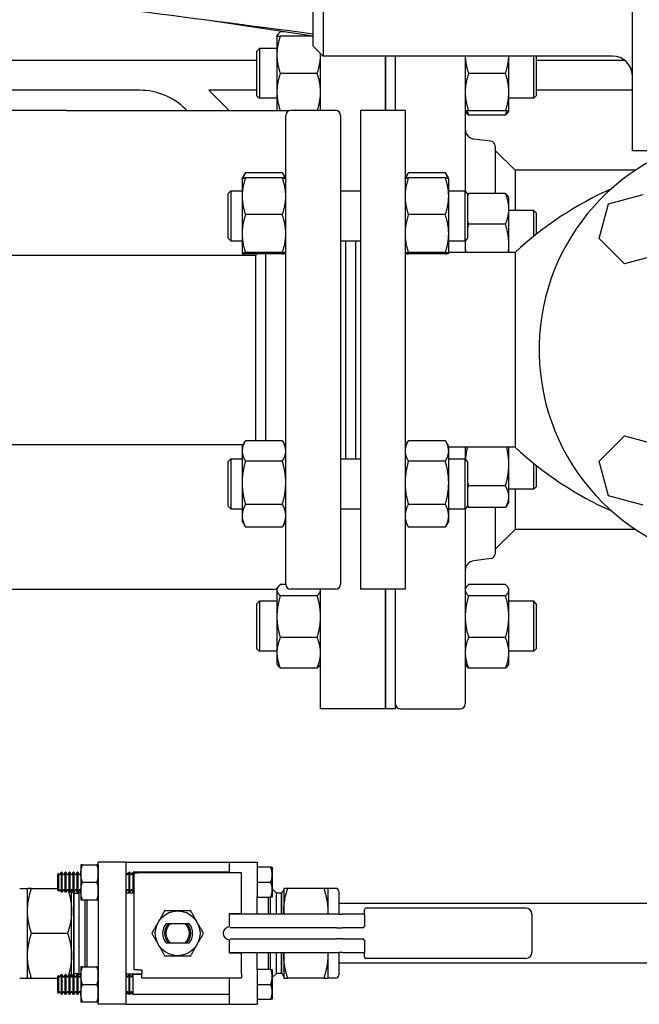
# Paper-space layout 'SHEET_2' of a CAD drawing. Header units: inches. Extents: x 2 to 369, y 6 to 267.
# Tile 21 of 64: x 51 to 59, y 102 to 115. Entities that reach past the tile are written whole.
import ezdxf

# ---------------------------------------------------------------- set-up
doc = ezdxf.new("R2010")
doc.units = ezdxf.units.IN
doc.header["$LTSCALE"] = 8
doc.header["$MEASUREMENT"] = 0
doc.layers.get('0').update_dxf_attribs({"lineweight": 25})

psp = doc.layouts.new('SHEET_2')

# ---------------------------------------------------------------- linework, layer by layer
for p, q in [((58.596, 113.122), (58.596, 118.247)), ((54.721, 117.06), (54.721, 114.31)), ((54.596, 114.602), (54.596, 115.685)), ((54.596, 114.56), (53.316, 114.752)), ((54.141, 114.561), (54.151, 114.577)), ((54.141, 114.561), (54.141, 114.327)), ((54.228, 114.615), (54.183, 114.615)), ((54.589, 114.561), (54.183, 114.561)), ((54.596, 114.435), (54.596, 114.602)), ((53.891, 114.373), (53.923, 114.405)), ((53.923, 114.405), (53.923, 113.78)), ((54.141, 114.405), (53.923, 114.405)), ((54.596, 114.435), (54.721, 114.31)), ((53.891, 113.811), (53.891, 114.373)), ((54.141, 114.327), (54.141, 113.858)), ((54.688, 113.628), (54.688, 114.342)), ((58.346, 114.31), (54.721, 114.31)), ((55.501, 114.31), (55.501, 113.628)), ((55.501, 113.628), (55.501, 114.31)), ((55.626, 113.628), (55.626, 114.31)), ((56.501, 114.31), (56.501, 112.618)), ((57.048, 113.858), (57.048, 114.31)), ((57.36, 113.78), (57.36, 114.31)), ((57.391, 114.31), (57.391, 113.811)), ((52.421, 114.256), (49.666, 114.256)), ((53.891, 114.256), (52.424, 114.256)), ((58.5, 114.256), (57.391, 114.256)), ((54.646, 114.092), (54.183, 114.092)), ((57.006, 114.092), (56.543, 114.092)), ((52.423, 113.881), (49.666, 113.881)), ((53.891, 113.881), (53.288, 113.881)), ((53.542, 113.628), (53.288, 113.881)), ((53.891, 113.811), (53.923, 113.78)), ((54.141, 113.78), (53.923, 113.78)), ((54.141, 113.858), (54.141, 113.623)), ((57.048, 113.623), (57.048, 113.858)), ((57.36, 113.78), (57.048, 113.78)), ((57.391, 113.811), (57.36, 113.78)), ((58.596, 113.881), (57.391, 113.881)), ((51.505, 113.628), (49.776, 113.628)), ((51.505, 113.628), (54.141, 113.628)), ((53.011, 113.628), (52.995, 113.643)), ((54.292, 113.623), (54.183, 113.623)), ((54.252, 107.69), (54.252, 113.565)), ((54.877, 113.628), (54.314, 113.628)), ((54.939, 113.565), (54.939, 107.69)), ((55.187, 113.628), (55.187, 107.628)), ((55.747, 113.628), (55.187, 113.628)), ((55.747, 113.628), (55.747, 107.628)), ((56.501, 113.623), (56.51, 113.607)), ((57.006, 113.623), (56.543, 113.623)), ((57.006, 113.569), (56.543, 113.569)), ((57.048, 113.623), (57.038, 113.607)), ((56.821, 113.245), (56.61, 113.27)), ((56.876, 113.182), (56.876, 112.585)), ((57.126, 112.878), (56.876, 113.128)), ((59.096, 113.122), (58.596, 113.122)), ((53.705, 112.776), (53.742, 112.84)), ((54.21, 112.848), (53.747, 112.848)), ((54.252, 112.776), (54.215, 112.84)), ((55.747, 112.776), (55.784, 112.84)), ((56.252, 112.848), (55.789, 112.848)), ((56.294, 112.776), (56.257, 112.84)), ((58.634, 112.878), (57.126, 112.878)), ((57.126, 112.878), (57.126, 112.375)), ((53.705, 112.776), (53.705, 112.552)), ((53.705, 112.776), (53.705, 112.776)), ((54.21, 112.783), (53.747, 112.783)), ((54.252, 112.776), (54.252, 112.776)), ((55.747, 112.776), (55.747, 112.776)), ((56.252, 112.783), (55.789, 112.783)), ((56.294, 112.552), (56.294, 112.776)), ((56.294, 112.776), (56.294, 112.776)), ((53.531, 112.588), (53.562, 112.619)), ((53.531, 112.026), (53.531, 112.588)), ((53.562, 112.619), (53.562, 111.994)), ((53.562, 112.619), (53.705, 112.619)), ((53.705, 112.552), (53.705, 112.084)), ((54.939, 112.619), (55.187, 112.619)), ((56.294, 112.619), (56.499, 112.619)), ((56.294, 112.084), (56.294, 112.552)), ((56.499, 111.994), (56.499, 112.619)), ((56.531, 112.588), (56.499, 112.619)), ((56.531, 112.588), (56.531, 112.026)), ((57.006, 112.585), (56.543, 112.585)), ((57.048, 112.531), (57.038, 112.548)), ((58.297, 112.457), (58.732, 112.574)), ((57.048, 112.394), (57.048, 112.531)), ((58.181, 112.023), (58.297, 112.457)), ((54.21, 112.322), (53.747, 112.322)), ((56.252, 112.322), (55.789, 112.322)), ((57.048, 111.941), (57.048, 112.394)), ((57.36, 112.375), (57.048, 112.375)), ((57.36, 112.05), (57.36, 112.375)), ((57.391, 112.344), (57.36, 112.375)), ((57.391, 112.344), (57.391, 112.075)), ((57.006, 112.203), (56.543, 112.203)), ((53.705, 112.084), (53.705, 111.838)), ((56.294, 111.838), (56.294, 112.084)), ((53.531, 112.026), (53.562, 111.994)), ((53.562, 111.994), (53.705, 111.994)), ((54.939, 111.994), (55.187, 111.994)), ((55.002, 111.994), (55.002, 109.261)), ((55.127, 111.994), (55.127, 109.261)), ((55.127, 111.994), (55.127, 109.261)), ((56.294, 111.994), (56.499, 111.994)), ((56.531, 112.026), (56.499, 111.994)), ((56.501, 111.996), (56.501, 111.848)), ((57.048, 111.848), (57.048, 111.941)), ((58.499, 111.704), (58.181, 112.023)), ((50.135, 111.815), (53.877, 111.815)), ((53.705, 111.838), (53.705, 111.838)), ((53.705, 111.838), (53.705, 111.838)), ((53.705, 111.838), (53.718, 111.815)), ((54.21, 111.846), (53.747, 111.846)), ((54.21, 111.831), (53.747, 111.831)), ((53.877, 111.815), (53.893, 111.831)), ((53.877, 109.489), (53.877, 111.815)), ((54.002, 109.489), (54.002, 111.831)), ((54.252, 111.838), (54.252, 111.838)), ((55.747, 111.838), (55.747, 111.838)), ((56.252, 111.846), (55.789, 111.846)), ((56.252, 111.831), (55.789, 111.831)), ((57.127, 111.848), (56.294, 111.848)), ((56.294, 111.838), (56.294, 111.838)), ((56.294, 111.838), (56.294, 111.838)), ((57.127, 111.848), (57.127, 109.408)), ((58.934, 111.821), (58.499, 111.704)), ((53.705, 109.417), (53.742, 109.481)), ((54.21, 109.489), (53.747, 109.489)), ((54.252, 109.417), (54.215, 109.481)), ((55.747, 109.417), (55.784, 109.481)), ((56.252, 109.489), (55.789, 109.489)), ((56.294, 109.417), (56.257, 109.481)), ((58.181, 109.233), (58.499, 109.551)), ((58.499, 109.551), (58.934, 109.434)), ((50.135, 109.44), (53.718, 109.44)), ((53.705, 109.417), (53.705, 109.36)), ((53.705, 109.36), (53.705, 108.961)), ((56.294, 109.36), (56.294, 109.417)), ((57.127, 109.408), (56.294, 109.408)), ((56.294, 108.961), (56.294, 109.36)), ((56.501, 109.408), (56.501, 109.259)), ((57.048, 109.193), (57.048, 109.408)), ((53.531, 109.229), (53.562, 109.261)), ((53.531, 108.667), (53.531, 109.229)), ((53.562, 109.261), (53.562, 108.636)), ((53.562, 109.261), (53.705, 109.261)), ((54.21, 109.232), (53.747, 109.232)), ((54.939, 109.261), (55.187, 109.261)), ((56.252, 109.232), (55.789, 109.232)), ((56.294, 109.261), (56.499, 109.261)), ((56.499, 108.636), (56.499, 109.261)), ((56.531, 109.229), (56.499, 109.261)), ((56.531, 109.229), (56.531, 108.667)), ((58.297, 108.798), (58.181, 109.233)), ((57.048, 108.787), (57.048, 109.193)), ((57.36, 108.88), (57.36, 109.205)), ((57.391, 109.18), (57.391, 108.911)), ((53.705, 108.961), (53.705, 108.549)), ((56.294, 108.549), (56.294, 108.961)), ((57.006, 108.922), (56.543, 108.922)), ((57.36, 108.88), (57.048, 108.88)), ((57.126, 108.88), (57.126, 108.378)), ((57.391, 108.911), (57.36, 108.88)), ((57.048, 108.724), (57.006, 108.651)), ((57.048, 108.724), (57.048, 108.787)), ((58.732, 108.681), (58.297, 108.798)), ((53.531, 108.667), (53.562, 108.636)), ((53.562, 108.636), (53.705, 108.636)), ((54.21, 108.691), (53.747, 108.691)), ((54.939, 108.636), (55.187, 108.636)), ((56.252, 108.691), (55.789, 108.691)), ((56.294, 108.636), (56.499, 108.636)), ((56.531, 108.667), (56.499, 108.636)), ((56.501, 108.637), (56.501, 106.19)), ((56.531, 108.672), (56.543, 108.651)), ((57.006, 108.651), (56.543, 108.651)), ((56.876, 108.651), (56.876, 108.073)), ((53.705, 108.549), (53.705, 108.479)), ((53.705, 108.479), (53.742, 108.415)), ((54.252, 108.479), (54.215, 108.415)), ((55.747, 108.479), (55.784, 108.415)), ((56.294, 108.479), (56.257, 108.415)), ((56.294, 108.479), (56.294, 108.549)), ((54.21, 108.407), (53.747, 108.407)), ((56.252, 108.407), (55.789, 108.407)), ((57.126, 108.378), (56.876, 108.128)), ((58.634, 108.378), (57.126, 108.378)), ((56.821, 108.011), (56.61, 107.985)), ((49.776, 107.628), (51.505, 107.628)), ((51.505, 107.628), (54.141, 107.628)), ((54.141, 107.632), (54.151, 107.648)), ((54.141, 107.632), (54.141, 107.616)), ((54.141, 107.616), (54.141, 107.284)), ((54.252, 107.686), (54.183, 107.686)), ((54.877, 107.628), (54.314, 107.628)), ((54.688, 106.128), (54.688, 107.628)), ((55.747, 107.628), (55.187, 107.628)), ((55.501, 107.628), (55.501, 106.128)), ((55.501, 106.128), (55.501, 107.628)), ((55.626, 106.128), (55.626, 107.628)), ((56.501, 107.632), (56.51, 107.648)), ((57.006, 107.686), (56.543, 107.686)), ((57.048, 107.632), (57.038, 107.648)), ((57.048, 107.616), (57.048, 107.632)), ((57.048, 107.284), (57.048, 107.616)), ((54.646, 107.546), (54.183, 107.546)), ((57.006, 107.546), (56.543, 107.546)), ((53.891, 107.444), (53.923, 107.476)), ((53.891, 106.882), (53.891, 107.444)), ((53.923, 107.476), (53.923, 106.851)), ((54.141, 107.476), (53.923, 107.476)), ((57.36, 107.476), (57.048, 107.476)), ((57.36, 106.851), (57.36, 107.476)), ((57.391, 107.444), (57.36, 107.476)), ((57.391, 107.444), (57.391, 106.882)), ((54.141, 107.284), (54.141, 106.832)), ((57.048, 106.832), (57.048, 107.284)), ((54.646, 107.023), (54.183, 107.023)), ((57.006, 107.023), (56.543, 107.023)), ((53.891, 106.882), (53.923, 106.851)), ((57.391, 106.882), (57.36, 106.851)), ((54.141, 106.851), (53.923, 106.851)), ((54.141, 106.832), (54.141, 106.694)), ((57.36, 106.851), (57.048, 106.851)), ((57.048, 106.694), (57.048, 106.832)), ((54.141, 106.694), (54.151, 106.678)), ((54.646, 106.64), (54.183, 106.64)), ((54.688, 106.694), (54.679, 106.678)), ((56.501, 106.694), (56.51, 106.678)), ((57.006, 106.64), (56.543, 106.64)), ((57.048, 106.694), (57.038, 106.678)), ((55.501, 106.128), (54.688, 106.128)), ((55.626, 106.128), (55.501, 106.128)), ((55.688, 106.128), (56.438, 106.128)), ((51.683, 104.174), (51.683, 103.736)), ((51.683, 104.174), (51.683, 104.174)), ((51.703, 104.174), (51.882, 104.174)), ((51.902, 103.774), (51.902, 104.205)), ((52.252, 104.205), (51.902, 104.205)), ((51.902, 104.174), (51.902, 103.736)), ((51.902, 104.174), (51.902, 104.174)), ((52.252, 104.205), (53.542, 104.205)), ((52.252, 103.823), (52.252, 104.205)), ((53.542, 104.205), (53.542, 104.073)), ((53.542, 104.205), (53.892, 104.205)), ((53.892, 104.205), (53.892, 103.774)), ((51.392, 104.055), (51.403, 104.066)), ((51.392, 104.055), (51.392, 103.855)), ((51.403, 104.066), (51.403, 103.844)), ((51.411, 104.053), (51.403, 104.066)), ((51.423, 104.053), (51.439, 104.08)), ((51.439, 103.83), (51.439, 104.08)), ((51.445, 104.08), (51.439, 104.08)), ((51.445, 104.08), (51.445, 103.83)), ((51.461, 104.053), (51.445, 104.08)), ((51.473, 104.053), (51.489, 104.08)), ((51.489, 103.83), (51.489, 104.08)), ((51.495, 104.08), (51.489, 104.08)), ((51.495, 104.08), (51.495, 103.83)), ((51.511, 104.053), (51.495, 104.08)), ((51.523, 104.053), (51.539, 104.08)), ((51.539, 103.83), (51.539, 104.08)), ((51.545, 104.08), (51.539, 104.08)), ((51.545, 104.08), (51.545, 103.83)), ((51.561, 104.053), (51.545, 104.08)), ((51.573, 104.053), (51.589, 104.08)), ((51.589, 103.83), (51.589, 104.08)), ((51.595, 104.08), (51.589, 104.08)), ((51.595, 104.08), (51.595, 103.83)), ((51.611, 104.053), (51.595, 104.08)), ((51.623, 104.053), (51.639, 104.08)), ((51.639, 103.83), (51.639, 104.08)), ((51.645, 104.08), (51.639, 104.08)), ((51.645, 104.08), (51.645, 103.83)), ((51.661, 104.053), (51.645, 104.08)), ((51.673, 104.053), (51.683, 104.07)), ((51.902, 104.068), (51.902, 104.068)), ((52.252, 104.069), (52.282, 104.069)), ((52.261, 104.053), (52.252, 104.068)), ((52.273, 104.053), (52.289, 104.08)), ((52.289, 103.83), (52.289, 104.08)), ((52.295, 104.08), (52.289, 104.08)), ((52.295, 104.08), (52.295, 103.83)), ((52.311, 104.053), (52.295, 104.08)), ((52.301, 104.069), (52.332, 104.069)), ((52.323, 104.053), (52.339, 104.08)), ((52.339, 103.83), (52.339, 104.08)), ((53.542, 104.08), (52.339, 104.08)), ((52.347, 104.073), (52.397, 104.073)), ((52.347, 104.073), (52.347, 102.857)), ((53.697, 104.073), (52.397, 104.073)), ((53.697, 103.565), (53.697, 104.073)), ((53.892, 104.143), (53.892, 103.955)), ((54.065, 104.143), (53.892, 104.143)), ((53.892, 104.08), (53.892, 104.08)), ((54.082, 104.143), (54.082, 103.768)), ((51.703, 103.955), (51.882, 103.955)), ((53.892, 103.955), (54.065, 103.955)), ((53.892, 103.955), (53.892, 103.768)), ((50.917, 103.878), (51.015, 103.878)), ((51.015, 103.596), (51.015, 103.878)), ((51.065, 103.878), (51.392, 103.878)), ((51.392, 103.855), (51.403, 103.844)), ((51.411, 103.857), (51.403, 103.844)), ((51.423, 103.857), (51.439, 103.83)), ((51.445, 103.83), (51.439, 103.83)), ((51.461, 103.857), (51.445, 103.83)), ((51.473, 103.857), (51.489, 103.83)), ((51.495, 103.83), (51.489, 103.83)), ((51.511, 103.857), (51.495, 103.83)), ((51.523, 103.857), (51.539, 103.83)), ((51.545, 103.83), (51.539, 103.83)), ((51.561, 103.857), (51.545, 103.83)), ((51.567, 103.596), (51.567, 103.861)), ((51.573, 103.857), (51.589, 103.83)), ((51.59, 103.816), (51.573, 103.846)), ((51.595, 103.83), (51.589, 103.83)), ((51.59, 103.816), (51.59, 102.814)), ((51.59, 103.816), (51.597, 103.816)), ((51.611, 103.857), (51.595, 103.83)), ((51.597, 103.816), (51.598, 103.818)), ((51.597, 102.814), (51.597, 103.816)), ((51.598, 102.813), (51.598, 103.818)), ((51.598, 103.818), (51.658, 103.818)), ((51.623, 103.857), (51.639, 103.83)), ((51.645, 103.83), (51.639, 103.83)), ((51.661, 103.857), (51.645, 103.83)), ((51.658, 103.818), (51.682, 103.842)), ((51.658, 103.818), (51.658, 102.813)), ((51.673, 103.857), (51.683, 103.84)), ((51.902, 103.842), (51.902, 103.842)), ((52.261, 103.857), (52.252, 103.842)), ((52.252, 103.823), (52.347, 103.823)), ((52.252, 102.807), (52.252, 103.823)), ((52.273, 103.857), (52.289, 103.83)), ((52.295, 103.83), (52.289, 103.83)), ((52.311, 103.857), (52.295, 103.83)), ((52.323, 103.857), (52.339, 103.83)), ((52.347, 103.83), (52.339, 103.83)), ((53.892, 103.83), (53.892, 103.83)), ((54.136, 103.818), (54.082, 103.871)), ((54.136, 103.555), (54.136, 103.818)), ((54.196, 103.818), (54.136, 103.818)), ((54.196, 103.818), (54.196, 103.555)), ((54.197, 103.816), (54.196, 103.818)), ((54.197, 103.816), (54.197, 103.555)), ((54.204, 103.816), (54.197, 103.816)), ((54.204, 103.816), (54.221, 103.846)), ((54.204, 103.555), (54.204, 103.816)), ((54.227, 103.878), (54.227, 103.596)), ((54.729, 103.878), (54.277, 103.878)), ((54.779, 103.878), (54.779, 103.596)), ((54.877, 103.878), (54.779, 103.878)), ((54.917, 103.838), (54.917, 103.555)), ((51.683, 103.736), (51.683, 103.736)), ((51.703, 103.736), (51.882, 103.736)), ((51.738, 102.894), (51.738, 103.736)), ((51.758, 103.736), (51.758, 102.894)), ((51.902, 103.774), (51.902, 103.665)), ((51.902, 103.736), (51.902, 103.736)), ((51.902, 103.665), (51.902, 102.966)), ((53.892, 103.665), (53.892, 103.774)), ((53.892, 103.768), (54.065, 103.768)), ((53.892, 103.555), (53.892, 103.665)), ((54.036, 103.555), (54.036, 103.768)), ((54.056, 103.768), (54.056, 103.555)), ((64.018, 103.69), (54.917, 103.69)), ((51.015, 103.034), (51.015, 103.596)), ((51.567, 103.034), (51.567, 103.596)), ((53.547, 103.395), (53.547, 103.565)), ((53.547, 103.565), (53.697, 103.565)), ((53.565, 103.555), (53.547, 103.555)), ((53.603, 103.555), (53.565, 103.555)), ((54.915, 103.555), (53.603, 103.555)), ((54.227, 103.596), (54.227, 103.555)), ((54.779, 103.596), (54.779, 103.555)), ((54.915, 103.555), (54.964, 103.555)), ((55.217, 103.555), (54.964, 103.555)), ((55.237, 103.555), (55.237, 103.61)), ((55.237, 103.555), (55.237, 103.4)), ((57.262, 103.63), (55.257, 103.63)), ((57.337, 103.555), (57.337, 103.075)), ((52.986, 103.435), (52.808, 103.435)), ((51.065, 103.315), (51.517, 103.315)), ((54.889, 103.385), (53.557, 103.385)), ((54.889, 103.385), (54.964, 103.385)), ((55.217, 103.385), (54.964, 103.385)), ((52.808, 103.195), (52.986, 103.195)), ((53.547, 103.065), (53.547, 103.235)), ((53.557, 103.245), (54.889, 103.245)), ((54.964, 103.245), (54.889, 103.245)), ((54.964, 103.245), (55.217, 103.245)), ((55.237, 103.23), (55.237, 103.075)), ((53.547, 103.075), (53.565, 103.075)), ((53.697, 103.065), (53.547, 103.065)), ((53.565, 103.075), (53.603, 103.075)), ((53.603, 103.075), (54.915, 103.075)), ((53.697, 102.807), (53.697, 103.065)), ((53.892, 102.966), (53.892, 103.075)), ((54.036, 102.863), (54.036, 103.075)), ((54.056, 103.075), (54.056, 102.863)), ((54.136, 102.813), (54.136, 103.075)), ((54.196, 103.075), (54.196, 102.813)), ((54.197, 103.075), (54.197, 102.814)), ((54.204, 102.814), (54.204, 103.075)), ((54.227, 103.075), (54.227, 103.034)), ((54.779, 103.075), (54.779, 103.034)), ((54.964, 103.075), (54.915, 103.075)), ((54.917, 103.075), (54.917, 102.793)), ((54.964, 103.075), (55.217, 103.075)), ((55.237, 103.02), (55.237, 103.075)), ((51.015, 102.753), (51.015, 103.034)), ((51.567, 102.769), (51.567, 103.034)), ((51.902, 102.966), (51.902, 102.857)), ((53.892, 102.857), (53.892, 102.966)), ((54.227, 103.034), (54.227, 102.753)), ((54.779, 103.034), (54.779, 102.753)), ((64.018, 102.94), (54.917, 102.94)), ((57.262, 103), (55.257, 103)), ((51.423, 102.773), (51.439, 102.8)), ((51.439, 102.55), (51.439, 102.8)), ((51.445, 102.8), (51.439, 102.8)), ((51.445, 102.8), (51.445, 102.55)), ((51.461, 102.773), (51.445, 102.8)), ((51.473, 102.773), (51.489, 102.8)), ((51.489, 102.55), (51.489, 102.8)), ((51.495, 102.8), (51.489, 102.8)), ((51.495, 102.8), (51.495, 102.55)), ((51.511, 102.773), (51.495, 102.8)), ((51.523, 102.773), (51.539, 102.8)), ((51.539, 102.55), (51.539, 102.8)), ((51.545, 102.8), (51.539, 102.8)), ((51.545, 102.8), (51.545, 102.55)), ((51.561, 102.773), (51.545, 102.8)), ((51.59, 102.814), (51.573, 102.784)), ((51.573, 102.773), (51.589, 102.8)), ((51.589, 102.55), (51.589, 102.8)), ((51.595, 102.8), (51.589, 102.8)), ((51.59, 102.814), (51.597, 102.814)), ((51.595, 102.8), (51.595, 102.55)), ((51.611, 102.773), (51.595, 102.8)), ((51.597, 102.814), (51.598, 102.813)), ((51.598, 102.813), (51.658, 102.813)), ((51.623, 102.773), (51.639, 102.8)), ((51.639, 102.55), (51.639, 102.8)), ((51.645, 102.8), (51.639, 102.8)), ((51.645, 102.8), (51.645, 102.55)), ((51.661, 102.773), (51.645, 102.8)), ((51.658, 102.813), (51.682, 102.789)), ((51.683, 102.894), (51.683, 102.456)), ((51.683, 102.894), (51.683, 102.894)), ((51.703, 102.894), (51.882, 102.894)), ((51.902, 102.894), (51.902, 102.456)), ((51.902, 102.894), (51.902, 102.894)), ((51.902, 102.425), (51.902, 102.857)), ((52.252, 102.807), (52.447, 102.807)), ((52.252, 102.425), (52.252, 102.807)), ((52.273, 102.773), (52.289, 102.8)), ((52.289, 102.55), (52.289, 102.8)), ((52.295, 102.8), (52.289, 102.8)), ((52.295, 102.8), (52.295, 102.55)), ((52.311, 102.773), (52.295, 102.8)), ((52.323, 102.773), (52.339, 102.8)), ((52.339, 102.55), (52.339, 102.8)), ((52.447, 102.8), (52.339, 102.8)), ((52.397, 102.857), (52.347, 102.857)), ((52.397, 102.857), (52.447, 102.857)), ((52.447, 102.857), (52.447, 102.807)), ((52.447, 102.757), (52.447, 102.807)), ((53.697, 102.807), (53.697, 102.757)), ((53.892, 102.863), (53.892, 102.675)), ((54.065, 102.863), (53.892, 102.863)), ((53.892, 102.857), (53.892, 102.425)), ((53.892, 102.8), (53.892, 102.8)), ((54.082, 102.863), (54.082, 102.488)), ((54.136, 102.813), (54.082, 102.759)), ((54.196, 102.813), (54.136, 102.813)), ((54.197, 102.814), (54.196, 102.813)), ((54.204, 102.814), (54.197, 102.814)), ((54.204, 102.814), (54.221, 102.784)), ((50.917, 102.753), (51.015, 102.753)), ((51.065, 102.753), (51.392, 102.753)), ((51.392, 102.775), (51.403, 102.786)), ((51.392, 102.775), (51.392, 102.575)), ((51.403, 102.786), (51.403, 102.564)), ((51.411, 102.773), (51.403, 102.786)), ((51.673, 102.773), (51.683, 102.79)), ((51.703, 102.675), (51.882, 102.675)), ((51.902, 102.788), (51.902, 102.788)), ((52.261, 102.773), (52.252, 102.788)), ((52.447, 102.757), (53.597, 102.757)), ((53.542, 102.757), (53.542, 102.425)), ((53.597, 102.757), (53.697, 102.757)), ((53.892, 102.675), (54.065, 102.675)), ((53.892, 102.675), (53.892, 102.488)), ((54.729, 102.753), (54.277, 102.753)), ((54.877, 102.753), (54.779, 102.753)), ((51.392, 102.575), (51.403, 102.564)), ((51.411, 102.577), (51.403, 102.564)), ((51.423, 102.577), (51.439, 102.55)), ((51.445, 102.55), (51.439, 102.55)), ((51.461, 102.577), (51.445, 102.55)), ((51.473, 102.577), (51.489, 102.55)), ((51.495, 102.55), (51.489, 102.55)), ((51.511, 102.577), (51.495, 102.55)), ((51.523, 102.577), (51.539, 102.55)), ((51.545, 102.55), (51.539, 102.55)), ((51.561, 102.577), (51.545, 102.55)), ((51.573, 102.577), (51.589, 102.55)), ((51.595, 102.55), (51.589, 102.55)), ((51.611, 102.577), (51.595, 102.55)), ((51.623, 102.577), (51.639, 102.55)), ((51.645, 102.55), (51.639, 102.55)), ((51.661, 102.577), (51.645, 102.55)), ((51.673, 102.577), (51.683, 102.56)), ((51.902, 102.562), (51.902, 102.562)), ((52.261, 102.577), (52.252, 102.562)), ((52.252, 102.561), (52.282, 102.561)), ((52.273, 102.577), (52.289, 102.55)), ((52.295, 102.55), (52.289, 102.55)), ((52.311, 102.577), (52.295, 102.55)), ((52.301, 102.561), (52.332, 102.561)), ((52.323, 102.577), (52.339, 102.55)), ((53.542, 102.55), (52.339, 102.55)), ((53.892, 102.55), (53.892, 102.55)), ((51.683, 102.456), (51.683, 102.456)), ((51.703, 102.456), (51.882, 102.456)), ((51.902, 102.456), (51.902, 102.456)), ((52.252, 102.425), (51.902, 102.425)), ((52.252, 102.425), (53.542, 102.425)), ((53.542, 102.425), (53.892, 102.425)), ((53.892, 102.488), (54.065, 102.488))]:
    psp.add_line(p, q)
psp.add_circle((52.897, 103.315), 0.281)
for centre, radius, start, end in [((58.346, 114.06), 0.25, 0, 90), ((52.421, 113.069), 1.188, 89.8505, 90), ((52.421, 113.069), 0.812, 45, 89.8193), ((54.314, 113.565), 0.0625, 90, 180), ((54.877, 113.565), 0.0625, 0, 90), ((56.626, 113.394), 0.125, 180, 263), ((56.813, 113.182), 0.0625, 0, 83), ((60.127, 110.628), 2.7, 112.4829, 79.3281), ((60.127, 108.624), 4.404, 114.0356, 132.9427), ((60.127, 112.631), 4.404, 227.0573, 245.9644), ((56.626, 107.861), 0.125, 97, 180), ((56.813, 108.073), 0.0625, 277, 0), ((54.314, 107.69), 0.0625, 180, 270), ((54.877, 107.69), 0.0625, 270, 0), ((55.688, 106.19), 0.0625, 180, 270), ((56.438, 106.19), 0.0625, 270, 0), ((51.417, 104.057), 0.00722, 210, 330), ((51.467, 104.057), 0.00722, 210, 330), ((51.517, 104.057), 0.00722, 210, 330), ((51.567, 104.057), 0.00722, 210, 330), ((51.617, 104.057), 0.00722, 210, 330), ((51.667, 104.057), 0.00722, 210, 330), ((52.267, 104.057), 0.00722, 210, 330), ((52.317, 104.057), 0.00722, 210, 330), ((51.417, 103.854), 0.00722, 30, 150), ((51.467, 103.854), 0.00722, 30, 150), ((51.517, 103.854), 0.00722, 30, 150), ((51.567, 103.854), 0.00722, 30, 150), ((51.569, 103.844), 0.00434, 30, 116.717), ((51.617, 103.854), 0.00722, 30, 150), ((51.667, 103.854), 0.00722, 30, 150), ((52.267, 103.854), 0.00722, 30, 150), ((52.317, 103.854), 0.00722, 30, 150), ((54.225, 103.844), 0.00434, 63.283, 150), ((54.877, 103.838), 0.04, 0, 90), ((55.217, 103.575), 0.02, 270, 0), ((55.257, 103.61), 0.02, 90, 180), ((57.262, 103.555), 0.075, 0, 90), ((52.897, 103.315), 0.188, 140.2082, 219.7918), ((52.897, 103.315), 0.166, 133.5868, 226.4132), ((52.897, 103.315), 0.149, 126.4377, 233.5623), ((52.897, 103.315), 0.149, 306.4377, 53.5623), ((52.897, 103.315), 0.166, 313.5868, 46.4132), ((52.897, 103.315), 0.188, 320.2082, 39.7918), ((53.547, 103.315), 0.08, 90, 270), ((55.217, 103.405), 0.02, 270, 0), ((55.217, 103.225), 0.02, 0, 90), ((55.217, 103.055), 0.02, 0, 90), ((57.262, 103.075), 0.075, 270, 0), ((55.257, 103.02), 0.02, 180, 270), ((51.417, 102.777), 0.00722, 210, 330), ((51.467, 102.777), 0.00722, 210, 330), ((51.517, 102.777), 0.00722, 210, 330), ((51.567, 102.777), 0.00722, 210, 330), ((51.569, 102.786), 0.00434, 243.283, 330), ((51.617, 102.777), 0.00722, 210, 330), ((51.667, 102.777), 0.00722, 210, 330), ((52.267, 102.777), 0.00722, 210, 330), ((52.317, 102.777), 0.00722, 210, 330), ((54.225, 102.786), 0.00434, 210, 296.717), ((54.877, 102.793), 0.04, 270, 0), ((51.417, 102.574), 0.00722, 30, 150), ((51.467, 102.574), 0.00722, 30, 150), ((51.517, 102.574), 0.00722, 30, 150), ((51.567, 102.574), 0.00722, 30, 150), ((51.617, 102.574), 0.00722, 30, 150), ((51.667, 102.574), 0.00722, 30, 150), ((52.267, 102.574), 0.00722, 30, 150), ((52.317, 102.574), 0.00722, 30, 150)]:
    psp.add_arc(centre, radius, start, end)
psp.add_open_spline([(54.596, 114.586), (53.806, 114.688), (53.017, 114.791), (52.227, 114.893)], degree=3)
for points, weights in [([(54.183, 114.561), (54.141, 114.435), (54.141, 114.327)], [1.10906450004, 1.0930923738, 1]), ([(54.141, 114.561), (54.141, 114.561), (54.183, 114.561)], [1, 1.0930923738, 1.10906450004]), ([(54.183, 114.615), (54.151, 114.586), (54.144, 114.561)], [1.10906450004, 1.09674264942, 1.03852268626]), ([(54.141, 114.327), (54.141, 114.218), (54.183, 114.092)], [1, 1.0930923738, 1.10906450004]), ([(54.646, 114.092), (54.688, 114.218), (54.688, 114.327)], [1.10906450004, 1.0930923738, 1]), ([(54.688, 114.327), (54.688, 114.335), (54.688, 114.343)], [1, 1.00632920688, 1.0123019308]), ([(56.501, 114.31), (56.504, 114.209), (56.543, 114.092)], [1.01272571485, 1.09421685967, 1.10906450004]), ([(57.006, 114.092), (57.045, 114.209), (57.047, 114.31)], [1.10906450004, 1.09421685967, 1.01272571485]), ([(54.183, 114.092), (54.141, 113.967), (54.141, 113.858)], [1.10906450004, 1.0930923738, 1]), ([(54.688, 113.858), (54.688, 113.967), (54.646, 114.092)], [1, 1.0930923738, 1.10906450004]), ([(56.543, 114.092), (56.501, 113.967), (56.501, 113.858)], [1.10906450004, 1.0930923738, 1]), ([(57.048, 113.858), (57.048, 113.967), (57.006, 114.092)], [1, 1.0930923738, 1.10906450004]), ([(54.141, 113.858), (54.141, 113.749), (54.183, 113.623)], [1, 1.0930923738, 1.10906450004]), ([(54.648, 113.628), (54.688, 113.751), (54.688, 113.858)], [1.1084989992, 1.0915093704, 1]), ([(56.501, 113.858), (56.501, 113.749), (56.543, 113.623)], [1, 1.0930923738, 1.10906450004]), ([(57.006, 113.623), (57.048, 113.749), (57.048, 113.858)], [1.10906450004, 1.0930923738, 1]), ([(54.183, 113.623), (54.141, 113.623), (54.141, 113.623)], [1.10906450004, 1.0930923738, 1]), ([(56.543, 113.623), (56.501, 113.623), (56.501, 113.623)], [1.10906450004, 1.0930923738, 1]), ([(56.543, 113.569), (56.52, 113.589), (56.51, 113.607)], [1.10906450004, 1.10058521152, 1.07037081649]), ([(56.523, 113.623), (56.531, 113.597), (56.543, 113.569)], [1.09444483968, 1.1046715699, 1.10906450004]), ([(57.048, 113.623), (57.048, 113.623), (57.006, 113.623)], [1, 1.0930923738, 1.10906450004]), ([(57.006, 113.569), (57.017, 113.597), (57.025, 113.623)], [1.10906450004, 1.1046715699, 1.09444483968]), ([(57.038, 113.607), (57.028, 113.589), (57.006, 113.569)], [1.07037081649, 1.10058521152, 1.10906450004]), ([(53.747, 112.848), (53.725, 112.812), (53.715, 112.779)], [1.10906450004, 1.10058521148, 1.0703708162]), ([(54.242, 112.779), (54.232, 112.812), (54.21, 112.848)], [1.07037081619, 1.10058521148, 1.10906450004]), ([(55.789, 112.848), (55.767, 112.812), (55.756, 112.779)], [1.10906450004, 1.10058521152, 1.07037081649]), ([(56.284, 112.779), (56.274, 112.812), (56.252, 112.848)], [1.07037081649, 1.10058521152, 1.10906450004]), ([(53.747, 112.783), (53.705, 112.659), (53.705, 112.552)], [1.10906450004, 1.0930923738, 1]), ([(53.705, 112.776), (53.707, 112.779), (53.747, 112.783)], [1.00857114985, 1.09384224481, 1.10906450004]), ([(54.252, 112.552), (54.252, 112.659), (54.21, 112.783)], [1, 1.0930923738, 1.10906450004]), ([(54.21, 112.783), (54.25, 112.779), (54.252, 112.776)], [1.10906450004, 1.09384224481, 1.00857114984]), ([(55.747, 112.776), (55.749, 112.779), (55.789, 112.783)], [1.00857114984, 1.09384224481, 1.10906450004]), ([(55.789, 112.783), (55.747, 112.659), (55.747, 112.552)], [1.10906450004, 1.0930923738, 1]), ([(56.252, 112.783), (56.292, 112.779), (56.294, 112.776)], [1.10906450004, 1.09384224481, 1.00857114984]), ([(56.294, 112.552), (56.294, 112.659), (56.252, 112.783)], [1, 1.0930923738, 1.10906450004]), ([(53.705, 112.552), (53.705, 112.445), (53.747, 112.322)], [1, 1.0930923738, 1.10906450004]), ([(54.21, 112.322), (54.252, 112.445), (54.252, 112.552)], [1.10906450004, 1.0930923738, 1]), ([(55.747, 112.552), (55.747, 112.445), (55.789, 112.322)], [1, 1.0930923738, 1.10906450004]), ([(56.252, 112.322), (56.294, 112.445), (56.294, 112.552)], [1.10906450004, 1.0930923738, 1]), ([(56.543, 112.585), (56.536, 112.57), (56.531, 112.555)], [1.10906450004, 1.10657651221, 1.10221724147]), ([(56.531, 112.574), (56.536, 112.58), (56.543, 112.585)], [1.10221724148, 1.10657651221, 1.10906450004]), ([(57.048, 112.394), (57.048, 112.483), (57.006, 112.585)], [1, 1.0930923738, 1.10906450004]), ([(57.006, 112.585), (57.028, 112.566), (57.038, 112.548)], [1.10906450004, 1.10058521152, 1.07037081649]), ([(53.747, 112.322), (53.705, 112.194), (53.705, 112.084)], [1.10906450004, 1.0930923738, 1]), ([(54.252, 112.084), (54.252, 112.194), (54.21, 112.322)], [1, 1.0930923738, 1.10906450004]), ([(55.789, 112.322), (55.747, 112.194), (55.747, 112.084)], [1.10906450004, 1.0930923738, 1]), ([(56.294, 112.084), (56.294, 112.194), (56.252, 112.322)], [1, 1.0930923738, 1.10906450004]), ([(57.006, 112.203), (57.048, 112.305), (57.048, 112.394)], [1.10906450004, 1.0930923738, 1]), ([(56.531, 112.234), (56.536, 112.219), (56.543, 112.203)], [1.10221724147, 1.10657651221, 1.10906450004]), ([(56.543, 112.203), (56.536, 112.181), (56.531, 112.16)], [1.10906450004, 1.10657651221, 1.10221724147]), ([(57.048, 111.941), (57.048, 112.063), (57.006, 112.203)], [1, 1.0930923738, 1.10906450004]), ([(53.705, 112.084), (53.705, 111.973), (53.747, 111.846)], [1, 1.0930923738, 1.10906450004]), ([(54.21, 111.846), (54.252, 111.973), (54.252, 112.084)], [1.10906450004, 1.0930923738, 1]), ([(55.747, 112.084), (55.747, 111.973), (55.789, 111.846)], [1, 1.0930923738, 1.10906450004]), ([(56.252, 111.846), (56.294, 111.973), (56.294, 112.084)], [1.10906450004, 1.0930923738, 1]), ([(56.503, 111.998), (56.501, 111.969), (56.501, 111.941)], [1.03666550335, 1.02013701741, 1]), ([(56.501, 111.941), (56.501, 111.895), (56.506, 111.848)], [1, 1.03365232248, 1.05722673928]), ([(57.042, 111.848), (57.048, 111.895), (57.048, 111.941)], [1.05722673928, 1.03365232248, 1]), ([(53.747, 111.846), (53.705, 111.842), (53.705, 111.838)], [1.10906450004, 1.0930923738, 1]), ([(53.705, 111.838), (53.705, 111.835), (53.747, 111.831)], [1, 1.0930923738, 1.10906450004]), ([(53.717, 111.835), (53.72, 111.825), (53.724, 111.815)], [1.07609546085, 1.08345173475, 1.08931629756]), ([(54.252, 111.838), (54.252, 111.842), (54.21, 111.846)], [1, 1.0930923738, 1.10906450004]), ([(54.21, 111.831), (54.252, 111.835), (54.252, 111.838)], [1.10906450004, 1.0930923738, 1]), ([(55.789, 111.846), (55.747, 111.842), (55.747, 111.838)], [1.10906450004, 1.0930923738, 1]), ([(55.747, 111.838), (55.747, 111.835), (55.789, 111.831)], [1, 1.0930923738, 1.10906450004]), ([(56.294, 111.838), (56.294, 111.842), (56.252, 111.846)], [1, 1.0930923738, 1.10906450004]), ([(56.252, 111.831), (56.294, 111.835), (56.294, 111.838)], [1.10906450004, 1.0930923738, 1]), ([(53.747, 109.489), (53.705, 109.42), (53.705, 109.36)], [1.10906450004, 1.0930923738, 1]), ([(54.252, 109.36), (54.252, 109.42), (54.21, 109.489)], [1, 1.0930923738, 1.10906450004]), ([(55.789, 109.489), (55.747, 109.42), (55.747, 109.36)], [1.10906450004, 1.0930923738, 1]), ([(56.294, 109.36), (56.294, 109.42), (56.252, 109.489)], [1, 1.0930923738, 1.10906450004]), ([(53.705, 109.36), (53.705, 109.301), (53.747, 109.232)], [1, 1.0930923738, 1.10906450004]), ([(54.21, 109.232), (54.252, 109.301), (54.252, 109.36)], [1.10906450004, 1.0930923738, 1]), ([(55.747, 109.36), (55.747, 109.301), (55.789, 109.232)], [1, 1.0930923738, 1.10906450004]), ([(56.252, 109.232), (56.294, 109.301), (56.294, 109.36)], [1.10906450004, 1.0930923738, 1]), ([(56.528, 109.408), (56.509, 109.329), (56.503, 109.257)], [1.09968454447, 1.08207926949, 1.04004552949]), ([(57.048, 109.193), (57.048, 109.295), (57.02, 109.408)], [1, 1.07461307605, 1.09968454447]), ([(53.747, 109.232), (53.705, 109.087), (53.705, 108.961)], [1.10906450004, 1.0930923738, 1]), ([(54.252, 108.961), (54.252, 109.087), (54.21, 109.232)], [1, 1.0930923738, 1.10906450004]), ([(55.789, 109.232), (55.747, 109.087), (55.747, 108.961)], [1.10906450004, 1.0930923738, 1]), ([(56.294, 108.961), (56.294, 109.087), (56.252, 109.232)], [1, 1.0930923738, 1.10906450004]), ([(57.006, 108.922), (57.048, 109.067), (57.048, 109.193)], [1.10906450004, 1.0930923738, 1]), ([(56.531, 108.966), (56.536, 108.944), (56.543, 108.922)], [1.10221724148, 1.10657651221, 1.10906450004]), ([(53.705, 108.961), (53.705, 108.835), (53.747, 108.691)], [1, 1.0930923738, 1.10906450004]), ([(54.21, 108.691), (54.252, 108.835), (54.252, 108.961)], [1.10906450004, 1.0930923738, 1]), ([(55.747, 108.961), (55.747, 108.835), (55.789, 108.691)], [1, 1.0930923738, 1.10906450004]), ([(56.252, 108.691), (56.294, 108.835), (56.294, 108.961)], [1.10906450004, 1.0930923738, 1]), ([(56.543, 108.922), (56.536, 108.911), (56.531, 108.9)], [1.10906450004, 1.10657651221, 1.10221724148]), ([(57.048, 108.787), (57.048, 108.849), (57.006, 108.922)], [1, 1.0930923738, 1.10906450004]), ([(57.006, 108.651), (57.048, 108.724), (57.048, 108.787)], [1.10906450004, 1.0930923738, 1]), ([(53.747, 108.691), (53.705, 108.615), (53.705, 108.549)], [1.10906450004, 1.0930923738, 1]), ([(54.252, 108.549), (54.252, 108.615), (54.21, 108.691)], [1, 1.0930923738, 1.10906450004]), ([(55.789, 108.691), (55.747, 108.615), (55.747, 108.549)], [1.10906450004, 1.0930923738, 1]), ([(56.294, 108.549), (56.294, 108.615), (56.252, 108.691)], [1, 1.0930923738, 1.10906450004]), ([(56.531, 108.673), (56.536, 108.662), (56.543, 108.651)], [1.10221724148, 1.10657651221, 1.10906450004]), ([(53.705, 108.549), (53.705, 108.483), (53.747, 108.407)], [1, 1.0930923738, 1.10906450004]), ([(54.21, 108.407), (54.252, 108.483), (54.252, 108.549)], [1.10906450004, 1.0930923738, 1]), ([(55.747, 108.549), (55.747, 108.483), (55.789, 108.407)], [1, 1.0930923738, 1.10906450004]), ([(56.252, 108.407), (56.294, 108.483), (56.294, 108.549)], [1.10906450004, 1.0930923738, 1]), ([(53.747, 108.407), (53.744, 108.411), (53.742, 108.415)], [1.10906450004, 1.10811667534, 1.10689726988]), ([(54.215, 108.415), (54.213, 108.411), (54.21, 108.407)], [1.10689726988, 1.10811667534, 1.10906450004]), ([(55.789, 108.407), (55.786, 108.411), (55.784, 108.415)], [1.10906450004, 1.10811667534, 1.10689726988]), ([(56.257, 108.415), (56.254, 108.411), (56.252, 108.407)], [1.10689726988, 1.10811667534, 1.10906450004]), ([(54.183, 107.686), (54.141, 107.648), (54.141, 107.616)], [1.10906450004, 1.0930923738, 1]), ([(54.141, 107.616), (54.141, 107.583), (54.183, 107.546)], [1, 1.0930923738, 1.10906450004]), ([(54.646, 107.546), (54.688, 107.583), (54.688, 107.616)], [1.10906450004, 1.0930923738, 1]), ([(54.688, 107.616), (54.688, 107.622), (54.687, 107.628)], [1, 1.0156223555, 1.02907284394]), ([(56.543, 107.686), (56.501, 107.648), (56.501, 107.616)], [1.10906450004, 1.0930923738, 1]), ([(56.501, 107.616), (56.501, 107.583), (56.543, 107.546)], [1, 1.0930923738, 1.10906450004]), ([(57.048, 107.616), (57.048, 107.648), (57.006, 107.686)], [1, 1.0930923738, 1.10906450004]), ([(57.006, 107.546), (57.048, 107.583), (57.048, 107.616)], [1.10906450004, 1.0930923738, 1]), ([(54.183, 107.546), (54.141, 107.406), (54.141, 107.284)], [1.10906450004, 1.0930923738, 1]), ([(54.688, 107.284), (54.688, 107.406), (54.646, 107.546)], [1, 1.0930923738, 1.10906450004]), ([(56.543, 107.546), (56.501, 107.406), (56.501, 107.284)], [1.10906450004, 1.0930923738, 1]), ([(57.048, 107.284), (57.048, 107.406), (57.006, 107.546)], [1, 1.0930923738, 1.10906450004]), ([(54.141, 107.284), (54.141, 107.163), (54.183, 107.023)], [1, 1.0930923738, 1.10906450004]), ([(54.646, 107.023), (54.688, 107.163), (54.688, 107.284)], [1.10906450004, 1.0930923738, 1]), ([(56.501, 107.284), (56.501, 107.163), (56.543, 107.023)], [1, 1.0930923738, 1.10906450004]), ([(57.006, 107.023), (57.048, 107.163), (57.048, 107.284)], [1.10906450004, 1.0930923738, 1]), ([(54.183, 107.023), (54.141, 106.92), (54.141, 106.832)], [1.10906450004, 1.0930923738, 1]), ([(54.688, 106.832), (54.688, 106.92), (54.646, 107.023)], [1, 1.0930923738, 1.10906450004]), ([(56.543, 107.023), (56.501, 106.92), (56.501, 106.832)], [1.10906450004, 1.0930923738, 1]), ([(57.048, 106.832), (57.048, 106.92), (57.006, 107.023)], [1, 1.0930923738, 1.10906450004]), ([(54.141, 106.832), (54.141, 106.743), (54.183, 106.64)], [1, 1.0930923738, 1.10906450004]), ([(54.646, 106.64), (54.688, 106.743), (54.688, 106.832)], [1.10906450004, 1.0930923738, 1]), ([(56.501, 106.832), (56.501, 106.743), (56.543, 106.64)], [1, 1.0930923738, 1.10906450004]), ([(57.006, 106.64), (57.048, 106.743), (57.048, 106.832)], [1.10906450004, 1.0930923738, 1]), ([(54.183, 106.64), (54.161, 106.66), (54.151, 106.678)], [1.10906450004, 1.10058521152, 1.07037081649]), ([(54.679, 106.678), (54.668, 106.66), (54.646, 106.64)], [1.07037081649, 1.10058521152, 1.10906450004]), ([(56.543, 106.64), (56.52, 106.66), (56.51, 106.678)], [1.10906450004, 1.10058521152, 1.07037081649]), ([(57.038, 106.678), (57.028, 106.66), (57.006, 106.64)], [1.07037081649, 1.10058521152, 1.10906450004]), ([(51.703, 103.955), (51.666, 104.064), (51.703, 104.174)], [1, 1.15470053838, 1]), ([(51.703, 104.174), (51.683, 104.174), (51.683, 104.174)], [1, 1.07735026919, 1.07735026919]), ([(51.882, 104.174), (51.919, 104.064), (51.882, 103.955)], [1, 1.15470053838, 1]), ([(51.902, 104.174), (51.902, 104.174), (51.882, 104.174)], [1.07735026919, 1.07735026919, 1]), ([(54.065, 103.955), (54.096, 104.049), (54.065, 104.143)], [1, 1.15455095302, 1]), ([(54.065, 104.143), (54.082, 104.143), (54.082, 104.143)], [1, 1.03802697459, 1]), ([(51.703, 103.736), (51.666, 103.846), (51.703, 103.955)], [1, 1.15470053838, 1]), ([(51.882, 103.955), (51.919, 103.846), (51.882, 103.736)], [1, 1.15470053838, 1]), ([(54.065, 103.768), (54.096, 103.861), (54.065, 103.955)], [1, 1.15455095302, 1]), ([(51.015, 103.596), (51.015, 103.727), (51.065, 103.878)], [1, 1.0379548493, 1]), ([(51.065, 103.878), (51.015, 103.878), (51.015, 103.878)], [1, 1.0379548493, 1]), ([(51.523, 103.857), (51.567, 103.718), (51.567, 103.596)], [1.00479217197, 1.0353847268, 1]), ([(54.277, 103.878), (54.227, 103.878), (54.227, 103.878)], [1, 1.0379548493, 1]), ([(54.227, 103.596), (54.227, 103.727), (54.277, 103.878)], [1, 1.0379548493, 1]), ([(54.779, 103.878), (54.779, 103.878), (54.729, 103.878)], [1, 1.0379548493, 1]), ([(54.729, 103.878), (54.779, 103.727), (54.779, 103.596)], [1, 1.0379548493, 1]), ([(51.683, 103.736), (51.683, 103.736), (51.703, 103.736)], [1.07735026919, 1.07735026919, 1]), ([(51.882, 103.736), (51.902, 103.736), (51.902, 103.736)], [1, 1.07735026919, 1.07735026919]), ([(54.082, 103.768), (54.082, 103.768), (54.065, 103.768)], [1, 1.03802697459, 1]), ([(51.065, 103.315), (51.015, 103.466), (51.015, 103.596)], [1, 1.0379548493, 1]), ([(51.567, 103.596), (51.567, 103.466), (51.517, 103.315)], [1, 1.0379548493, 1]), ([(52.734, 103.597), (52.653, 103.456), (52.572, 103.315)], [1, 1.15470053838, 1]), ([(53.06, 103.597), (52.897, 103.597), (52.734, 103.597)], [1, 1.15470053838, 1]), ([(53.222, 103.315), (53.141, 103.456), (53.06, 103.597)], [1, 1.15470053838, 1]), ([(54.228, 103.555), (54.227, 103.576), (54.227, 103.596)], [1.00982894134, 1.00580113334, 1]), ([(54.779, 103.596), (54.779, 103.576), (54.778, 103.555)], [1, 1.00580113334, 1.00982894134]), ([(52.783, 103.435), (52.769, 103.435), (52.753, 103.435)], [1.00484855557, 1.00602081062, 1]), ([(52.808, 103.435), (52.796, 103.435), (52.783, 103.435)], [1, 1.00332978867, 1]), ([(53.011, 103.435), (52.998, 103.435), (52.986, 103.435)], [1, 1.00332978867, 1]), ([(53.041, 103.435), (53.025, 103.435), (53.011, 103.435)], [1, 1.00602081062, 1.00484855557]), ([(51.015, 103.034), (51.015, 103.164), (51.065, 103.315)], [1, 1.0379548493, 1]), ([(51.517, 103.315), (51.567, 103.164), (51.567, 103.034)], [1, 1.0379548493, 1]), ([(52.572, 103.315), (52.653, 103.174), (52.734, 103.034)], [1, 1.15470053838, 1]), ([(53.06, 103.034), (53.141, 103.174), (53.222, 103.315)], [1, 1.15470053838, 1]), ([(52.753, 103.195), (52.769, 103.195), (52.783, 103.195)], [1, 1.00602081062, 1.00484855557]), ([(52.783, 103.195), (52.796, 103.195), (52.808, 103.195)], [1, 1.00332978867, 1]), ([(52.986, 103.195), (52.998, 103.195), (53.011, 103.195)], [1, 1.00332978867, 1]), ([(53.011, 103.195), (53.025, 103.195), (53.041, 103.195)], [1.00484855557, 1.00602081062, 1]), ([(54.227, 103.034), (54.227, 103.054), (54.228, 103.075)], [1, 1.00580113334, 1.00982894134]), ([(54.778, 103.075), (54.779, 103.054), (54.779, 103.034)], [1.00982894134, 1.00580113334, 1]), ([(51.065, 102.753), (51.015, 102.903), (51.015, 103.034)], [1, 1.0379548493, 1]), ([(51.567, 103.034), (51.567, 102.912), (51.523, 102.774)], [1, 1.0353847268, 1.00479217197]), ([(52.734, 103.034), (52.897, 103.034), (53.06, 103.034)], [1, 1.15470053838, 1]), ([(54.277, 102.753), (54.227, 102.903), (54.227, 103.034)], [1, 1.0379548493, 1]), ([(54.779, 103.034), (54.779, 102.903), (54.729, 102.753)], [1, 1.0379548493, 1]), ([(51.703, 102.675), (51.666, 102.784), (51.703, 102.894)], [1, 1.15470053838, 1]), ([(51.703, 102.894), (51.683, 102.894), (51.683, 102.894)], [1, 1.07735026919, 1.07735026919]), ([(51.882, 102.894), (51.919, 102.784), (51.882, 102.675)], [1, 1.15470053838, 1]), ([(51.902, 102.894), (51.902, 102.894), (51.882, 102.894)], [1.07735026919, 1.07735026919, 1]), ([(54.065, 102.675), (54.096, 102.769), (54.065, 102.863)], [1, 1.15455095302, 1]), ([(54.065, 102.863), (54.082, 102.863), (54.082, 102.863)], [1, 1.03802697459, 1]), ([(51.015, 102.753), (51.015, 102.753), (51.065, 102.753)], [1, 1.0379548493, 1]), ([(51.703, 102.456), (51.666, 102.566), (51.703, 102.675)], [1, 1.15470053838, 1]), ([(51.882, 102.675), (51.919, 102.566), (51.882, 102.456)], [1, 1.15470053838, 1]), ([(54.065, 102.488), (54.096, 102.581), (54.065, 102.675)], [1, 1.15455095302, 1]), ([(54.227, 102.753), (54.227, 102.753), (54.277, 102.753)], [1, 1.0379548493, 1]), ([(54.729, 102.753), (54.779, 102.753), (54.779, 102.753)], [1, 1.0379548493, 1]), ([(51.683, 102.456), (51.683, 102.456), (51.703, 102.456)], [1.07735026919, 1.07735026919, 1]), ([(51.882, 102.456), (51.902, 102.456), (51.902, 102.456)], [1, 1.07735026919, 1.07735026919]), ([(54.082, 102.488), (54.082, 102.488), (54.065, 102.488)], [1, 1.03802697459, 1])]:
    psp.add_rational_spline(points, weights, degree=2)

doc.saveas('drawing.dxf')
